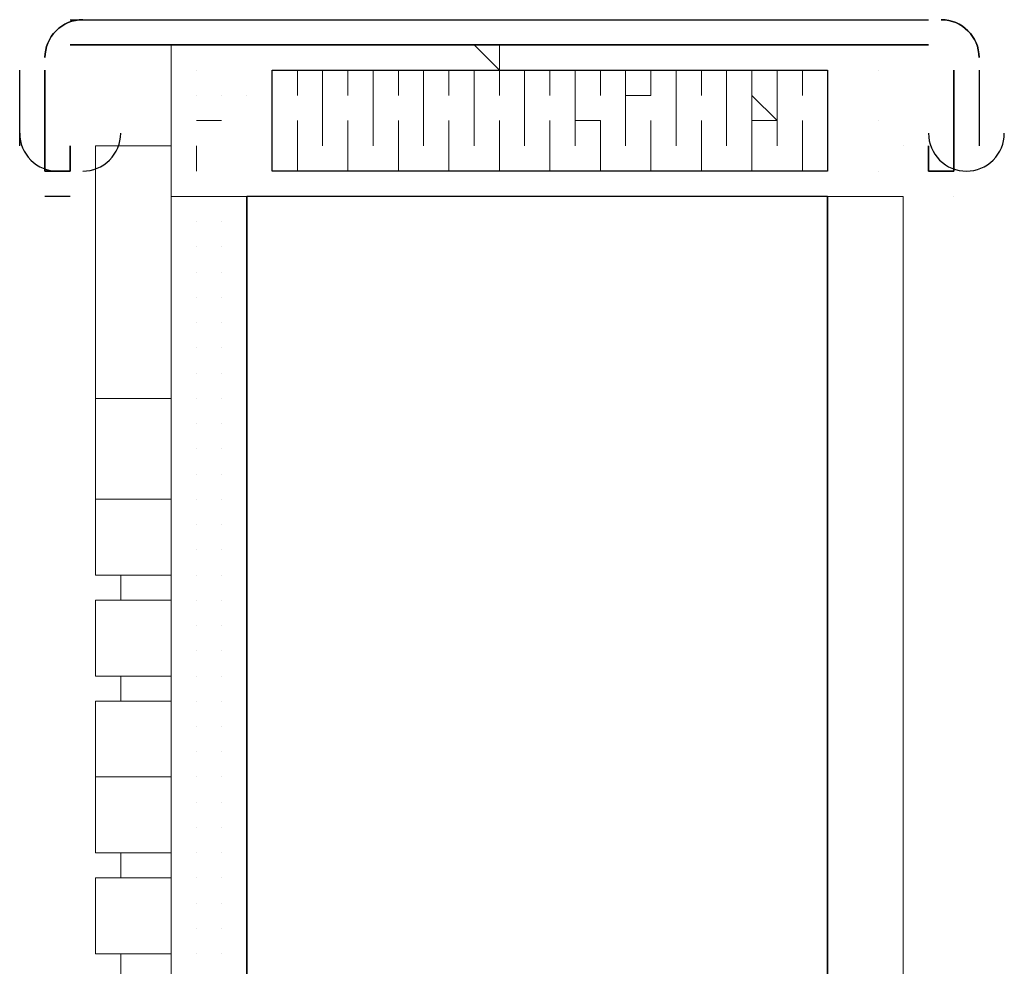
# Model space of a CAD drawing. Header units: metres. Extents: x 5.7 to 89.8, y 4 to 63.5.
# Tile 73 of 256: x 10.983 to 11.358, y 51.721 to 52.082. Entities that reach past the tile are written whole.
import ezdxf

# ---------------------------------------------------------------- set-up
doc = ezdxf.new("R2010")
doc.units = ezdxf.units.M
doc.header["$MEASUREMENT"] = 0
for name, color, linetype in [('PDF17_hatch-borshi', 7, 'Continuous'), ('PDF17_hatch-plan', 7, 'Continuous'), ('PDF17_kaff', 7, 'Continuous'), ('PDF17_wall', 7, 'Continuous')]:
    doc.layers.add(name, color=color, linetype=linetype)

msp = doc.modelspace()

# ---------------------------------------------------------------- linework, layer by layer
at = {"layer": 'PDF17_hatch-borshi', "lineweight": 18}
for points in [[(11.0694592, 52.01490080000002), (11.0694592, 52.01490080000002)], [(11.0405656, 52.00526960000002), (11.0405656, 52.00526960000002)], [(11.05019680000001, 52.00526960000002), (11.05019680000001, 52.00526960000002)], [(11.05019680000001, 52.00526960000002), (11.05019680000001, 52.00526960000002)], [(11.05019680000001, 52.00526960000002), (11.05019680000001, 52.00526960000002)], [(11.059828, 52.00526960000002), (11.059828, 52.00526960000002)], [(11.059828, 52.00526960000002), (11.059828, 52.00526960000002)], [(11.059828, 52.00526960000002), (11.059828, 52.00526960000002)], [(11.0694592, 52.00526960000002), (11.0694592, 52.00526960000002)], [(11.0694592, 52.00526960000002), (11.0694592, 52.00526960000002)], [(11.0694592, 52.00526960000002), (11.0694592, 52.00526960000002)], [(11.0405656, 51.99563840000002), (11.0405656, 51.99563840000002)], [(11.0405656, 51.99563840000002), (11.0405656, 51.99563840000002)], [(11.0405656, 51.99563840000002), (11.0405656, 51.99563840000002)], [(11.05019680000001, 51.99563840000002), (11.05019680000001, 51.99563840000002)], [(11.05019680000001, 51.99563840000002), (11.05019680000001, 51.99563840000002)], [(11.05019680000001, 51.99563840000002), (11.05019680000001, 51.99563840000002)], [(11.05019680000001, 51.99563840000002), (11.05019680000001, 51.99563840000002)], [(11.059828, 51.99563840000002), (11.059828, 51.99563840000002)], [(11.059828, 51.99563840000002), (11.059828, 51.99563840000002)], [(11.059828, 51.99563840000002), (11.059828, 51.99563840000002)], [(11.0694592, 51.99563840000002), (11.0694592, 51.99563840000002)], [(11.0694592, 51.99563840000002), (11.0694592, 51.99563840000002)], [(11.0694592, 51.99563840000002), (11.0694592, 51.99563840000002)], [(11.0694592, 51.99563840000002), (11.0694592, 51.99563840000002)], [(11.0405656, 51.98600720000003), (11.0405656, 51.98600720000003)], [(11.05019680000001, 51.98600720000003), (11.05019680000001, 51.98600720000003)], [(11.05019680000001, 51.98600720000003), (11.05019680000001, 51.98600720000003)], [(11.05019680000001, 51.98600720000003), (11.05019680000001, 51.98600720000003)], [(11.05019680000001, 51.98600720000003), (11.05019680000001, 51.98600720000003)], [(11.059828, 51.98600720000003), (11.059828, 51.98600720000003)], [(11.059828, 51.98600720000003), (11.059828, 51.98600720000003)], [(11.059828, 51.98600720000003), (11.059828, 51.98600720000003)], [(11.059828, 51.98600720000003), (11.059828, 51.98600720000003)], [(11.0694592, 51.98600720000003), (11.0694592, 51.98600720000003)], [(11.0694592, 51.98600720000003), (11.0694592, 51.98600720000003)], [(11.0694592, 51.98600720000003), (11.0694592, 51.98600720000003)], [(11.0694592, 51.98600720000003), (11.0694592, 51.98600720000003)], [(11.0405656, 51.97637600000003), (11.0405656, 51.97637600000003)], [(11.0405656, 51.97637600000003), (11.0405656, 51.97637600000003)], [(11.05019680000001, 51.97637600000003), (11.05019680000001, 51.97637600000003)], [(11.05019680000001, 51.97637600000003), (11.05019680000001, 51.97637600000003)], [(11.05019680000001, 51.97637600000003), (11.05019680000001, 51.97637600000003)], [(11.05019680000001, 51.97637600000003), (11.05019680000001, 51.97637600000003)], [(11.059828, 51.97637600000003), (11.059828, 51.97637600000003)], [(11.059828, 51.97637600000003), (11.059828, 51.97637600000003)], [(11.059828, 51.97637600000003), (11.059828, 51.97637600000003)], [(11.0694592, 51.97637600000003), (11.0694592, 51.97637600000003)], [(11.0694592, 51.97637600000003), (11.0694592, 51.97637600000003)], [(11.0694592, 51.97637600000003), (11.0694592, 51.97637600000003)], [(11.05019680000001, 51.96674480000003), (11.05019680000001, 51.96674480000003)], [(11.05019680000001, 51.96674480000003), (11.05019680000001, 51.96674480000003)], [(11.05019680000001, 51.96674480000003), (11.05019680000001, 51.96674480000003)], [(11.05019680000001, 51.96674480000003), (11.05019680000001, 51.96674480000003)], [(11.05019680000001, 51.96674480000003), (11.05019680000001, 51.96674480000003)], [(11.059828, 51.96674480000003), (11.059828, 51.96674480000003)], [(11.059828, 51.96674480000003), (11.059828, 51.96674480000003)], [(11.059828, 51.96674480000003), (11.059828, 51.96674480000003)], [(11.059828, 51.96674480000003), (11.059828, 51.96674480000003)], [(11.0694592, 51.96674480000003), (11.0694592, 51.96674480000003)], [(11.0694592, 51.96674480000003), (11.0694592, 51.96674480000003)], [(11.0694592, 51.96674480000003), (11.0694592, 51.96674480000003)], [(11.0694592, 51.96674480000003), (11.0694592, 51.96674480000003)], [(11.05019680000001, 51.95711360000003), (11.05019680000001, 51.95711360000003)], [(11.05019680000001, 51.95711360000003), (11.05019680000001, 51.95711360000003)], [(11.05019680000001, 51.95711360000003), (11.05019680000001, 51.95711360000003)], [(11.059828, 51.95711360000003), (11.059828, 51.95711360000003)], [(11.059828, 51.95711360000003), (11.059828, 51.95711360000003)], [(11.059828, 51.95711360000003), (11.059828, 51.95711360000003)], [(11.059828, 51.95711360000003), (11.059828, 51.95711360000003)], [(11.0694592, 51.95711360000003), (11.0694592, 51.95711360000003)], [(11.0694592, 51.95711360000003), (11.0694592, 51.95711360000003)], [(11.0694592, 51.95711360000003), (11.0694592, 51.95711360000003)], [(11.0694592, 51.95711360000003), (11.0694592, 51.95711360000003)], [(11.05019680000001, 51.94748240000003), (11.05019680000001, 51.94748240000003)], [(11.05019680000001, 51.94748240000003), (11.05019680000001, 51.94748240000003)], [(11.05019680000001, 51.94748240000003), (11.05019680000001, 51.94748240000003)], [(11.05019680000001, 51.94748240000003), (11.05019680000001, 51.94748240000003)], [(11.05019680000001, 51.94748240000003), (11.05019680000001, 51.94748240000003)], [(11.059828, 51.94748240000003), (11.059828, 51.94748240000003)], [(11.059828, 51.94748240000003), (11.059828, 51.94748240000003)], [(11.0694592, 51.94748240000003), (11.0694592, 51.94748240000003)], [(11.0694592, 51.94748240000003), (11.0694592, 51.94748240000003)], [(11.0694592, 51.94748240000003), (11.0694592, 51.94748240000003)], [(11.05019680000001, 51.93785120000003), (11.05019680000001, 51.93785120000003)], [(11.05019680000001, 51.93785120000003), (11.05019680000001, 51.93785120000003)], [(11.05019680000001, 51.93785120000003), (11.05019680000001, 51.93785120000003)], [(11.05019680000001, 51.93785120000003), (11.05019680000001, 51.93785120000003)], [(11.05019680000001, 51.93785120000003), (11.05019680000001, 51.93785120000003)], [(11.059828, 51.93785120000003), (11.059828, 51.93785120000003)], [(11.059828, 51.93785120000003), (11.059828, 51.93785120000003)], [(11.059828, 51.93785120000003), (11.059828, 51.93785120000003)], [(11.0694592, 51.93785120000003), (11.0694592, 51.93785120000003)], [(11.0694592, 51.93785120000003), (11.0694592, 51.93785120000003)], [(11.0694592, 51.93785120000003), (11.0694592, 51.93785120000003)], [(11.0694592, 51.93785120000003), (11.0694592, 51.93785120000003)], [(11.05019680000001, 51.92822000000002), (11.05019680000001, 51.92822000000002)], [(11.05019680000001, 51.92822000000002), (11.05019680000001, 51.92822000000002)], [(11.05019680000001, 51.92822000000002), (11.05019680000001, 51.92822000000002)], [(11.05019680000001, 51.92822000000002), (11.05019680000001, 51.92822000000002)], [(11.05019680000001, 51.92822000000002), (11.05019680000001, 51.92822000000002)], [(11.059828, 51.92822000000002), (11.059828, 51.92822000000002)], [(11.059828, 51.92822000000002), (11.059828, 51.92822000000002)], [(11.059828, 51.92822000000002), (11.059828, 51.92822000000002)], [(11.059828, 51.92822000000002), (11.059828, 51.92822000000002)], [(11.0694592, 51.92822000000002), (11.0694592, 51.92822000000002)], [(11.0694592, 51.92822000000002), (11.0694592, 51.92822000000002)], [(11.0694592, 51.92822000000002), (11.0694592, 51.92822000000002)], [(11.0694592, 51.92822000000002), (11.0694592, 51.92822000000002)], [(11.05019680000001, 51.91858880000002), (11.05019680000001, 51.91858880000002)], [(11.05019680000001, 51.91858880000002), (11.05019680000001, 51.91858880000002)], [(11.05019680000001, 51.91858880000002), (11.05019680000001, 51.91858880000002)], [(11.05019680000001, 51.91858880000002), (11.05019680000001, 51.91858880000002)], [(11.059828, 51.91858880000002), (11.059828, 51.91858880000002)], [(11.059828, 51.91858880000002), (11.059828, 51.91858880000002)], [(11.0694592, 51.91858880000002), (11.0694592, 51.91858880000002)], [(11.0694592, 51.91858880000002), (11.0694592, 51.91858880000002)], [(11.0694592, 51.91858880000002), (11.0694592, 51.91858880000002)], [(11.0694592, 51.91858880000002), (11.0694592, 51.91858880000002)], [(11.05019680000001, 51.90895760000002), (11.05019680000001, 51.90895760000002)], [(11.05019680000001, 51.90895760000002), (11.05019680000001, 51.90895760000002)], [(11.05019680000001, 51.90895760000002), (11.05019680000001, 51.90895760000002)], [(11.05019680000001, 51.90895760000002), (11.05019680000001, 51.90895760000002)], [(11.059828, 51.90895760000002), (11.059828, 51.90895760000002)], [(11.059828, 51.90895760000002), (11.059828, 51.90895760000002)], [(11.059828, 51.90895760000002), (11.059828, 51.90895760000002)], [(11.059828, 51.90895760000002), (11.059828, 51.90895760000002)], [(11.059828, 51.90895760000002), (11.059828, 51.90895760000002)], [(11.0694592, 51.90895760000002), (11.0694592, 51.90895760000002)], [(11.0405656, 51.89932640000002), (11.0405656, 51.89932640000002)], [(11.05019680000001, 51.89932640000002), (11.05019680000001, 51.89932640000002)], [(11.05019680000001, 51.89932640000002), (11.05019680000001, 51.89932640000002)], [(11.05019680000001, 51.89932640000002), (11.05019680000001, 51.89932640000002)], [(11.05019680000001, 51.89932640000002), (11.05019680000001, 51.89932640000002)], [(11.059828, 51.89932640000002), (11.059828, 51.89932640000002)], [(11.059828, 51.89932640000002), (11.059828, 51.89932640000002)], [(11.059828, 51.89932640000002), (11.059828, 51.89932640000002)], [(11.059828, 51.89932640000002), (11.059828, 51.89932640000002)], [(11.0694592, 51.89932640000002), (11.0694592, 51.89932640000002)], [(11.0694592, 51.89932640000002), (11.0694592, 51.89932640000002)], [(11.0694592, 51.89932640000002), (11.0694592, 51.89932640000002)], [(11.0694592, 51.89932640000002), (11.0694592, 51.89932640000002)], [(11.0405656, 51.88969520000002), (11.0405656, 51.88969520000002)], [(11.05019680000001, 51.88969520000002), (11.05019680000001, 51.88969520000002)], [(11.05019680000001, 51.88969520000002), (11.05019680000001, 51.88969520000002)], [(11.05019680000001, 51.88969520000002), (11.05019680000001, 51.88969520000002)], [(11.059828, 51.88969520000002), (11.059828, 51.88969520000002)], [(11.059828, 51.88969520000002), (11.059828, 51.88969520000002)], [(11.059828, 51.88969520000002), (11.059828, 51.88969520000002)], [(11.059828, 51.88969520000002), (11.059828, 51.88969520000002)], [(11.0694592, 51.88969520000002), (11.0694592, 51.88969520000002)], [(11.05019680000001, 51.88006400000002), (11.05019680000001, 51.88006400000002)], [(11.05019680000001, 51.88006400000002), (11.05019680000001, 51.88006400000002)], [(11.05019680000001, 51.88006400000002), (11.05019680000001, 51.88006400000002)], [(11.05019680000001, 51.88006400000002), (11.05019680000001, 51.88006400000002)], [(11.059828, 51.88006400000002), (11.059828, 51.88006400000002)], [(11.059828, 51.88006400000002), (11.059828, 51.88006400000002)], [(11.059828, 51.88006400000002), (11.059828, 51.88006400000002)], [(11.059828, 51.88006400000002), (11.059828, 51.88006400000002)], [(11.0694592, 51.88006400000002), (11.0694592, 51.88006400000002)], [(11.0694592, 51.88006400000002), (11.0694592, 51.88006400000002)], [(11.0694592, 51.88006400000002), (11.0694592, 51.88006400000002)], [(11.0694592, 51.88006400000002), (11.0694592, 51.88006400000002)], [(11.05019680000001, 51.87043280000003), (11.05019680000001, 51.87043280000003)], [(11.05019680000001, 51.87043280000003), (11.05019680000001, 51.87043280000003)], [(11.05019680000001, 51.87043280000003), (11.05019680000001, 51.87043280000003)], [(11.059828, 51.87043280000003), (11.059828, 51.87043280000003)], [(11.059828, 51.87043280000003), (11.059828, 51.87043280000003)], [(11.059828, 51.87043280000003), (11.059828, 51.87043280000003)], [(11.059828, 51.87043280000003), (11.059828, 51.87043280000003)], [(11.059828, 51.87043280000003), (11.059828, 51.87043280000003)], [(11.0694592, 51.87043280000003), (11.0694592, 51.87043280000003)], [(11.0694592, 51.87043280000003), (11.0694592, 51.87043280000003)], [(11.05019680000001, 51.86080160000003), (11.05019680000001, 51.86080160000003)], [(11.05019680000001, 51.86080160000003), (11.05019680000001, 51.86080160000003)], [(11.05019680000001, 51.86080160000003), (11.05019680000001, 51.86080160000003)], [(11.05019680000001, 51.86080160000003), (11.05019680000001, 51.86080160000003)], [(11.05019680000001, 51.86080160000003), (11.05019680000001, 51.86080160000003)], [(11.059828, 51.86080160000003), (11.059828, 51.86080160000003)], [(11.059828, 51.86080160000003), (11.059828, 51.86080160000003)], [(11.059828, 51.86080160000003), (11.059828, 51.86080160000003)], [(11.059828, 51.86080160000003), (11.059828, 51.86080160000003)], [(11.059828, 51.86080160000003), (11.059828, 51.86080160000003)], [(11.0694592, 51.86080160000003), (11.0694592, 51.86080160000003)], [(11.0694592, 51.86080160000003), (11.0694592, 51.86080160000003)], [(11.0694592, 51.86080160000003), (11.0694592, 51.86080160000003)], [(11.0694592, 51.86080160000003), (11.0694592, 51.86080160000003)], [(11.0405656, 51.85117040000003), (11.0405656, 51.85117040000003)], [(11.05019680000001, 51.85117040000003), (11.05019680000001, 51.85117040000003)], [(11.05019680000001, 51.85117040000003), (11.05019680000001, 51.85117040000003)], [(11.05019680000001, 51.85117040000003), (11.05019680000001, 51.85117040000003)], [(11.059828, 51.85117040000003), (11.059828, 51.85117040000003)], [(11.059828, 51.85117040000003), (11.059828, 51.85117040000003)], [(11.059828, 51.85117040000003), (11.059828, 51.85117040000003)], [(11.059828, 51.85117040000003), (11.059828, 51.85117040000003)], [(11.0694592, 51.85117040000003), (11.0694592, 51.85117040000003)], [(11.0405656, 51.84153920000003), (11.0405656, 51.84153920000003)], [(11.05019680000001, 51.84153920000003), (11.05019680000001, 51.84153920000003)], [(11.05019680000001, 51.84153920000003), (11.05019680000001, 51.84153920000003)], [(11.05019680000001, 51.84153920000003), (11.05019680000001, 51.84153920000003)], [(11.05019680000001, 51.84153920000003), (11.05019680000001, 51.84153920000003)], [(11.059828, 51.84153920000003), (11.059828, 51.84153920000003)], [(11.059828, 51.84153920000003), (11.059828, 51.84153920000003)], [(11.059828, 51.84153920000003), (11.059828, 51.84153920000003)], [(11.059828, 51.84153920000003), (11.059828, 51.84153920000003)], [(11.059828, 51.84153920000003), (11.059828, 51.84153920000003)], [(11.0694592, 51.84153920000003), (11.0694592, 51.84153920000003)], [(11.0694592, 51.84153920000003), (11.0694592, 51.84153920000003)], [(11.0694592, 51.84153920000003), (11.0694592, 51.84153920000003)], [(11.05019680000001, 51.83190800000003), (11.05019680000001, 51.83190800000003)], [(11.05019680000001, 51.83190800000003), (11.05019680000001, 51.83190800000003)], [(11.05019680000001, 51.83190800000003), (11.05019680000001, 51.83190800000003)], [(11.05019680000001, 51.83190800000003), (11.05019680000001, 51.83190800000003)], [(11.059828, 51.83190800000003), (11.059828, 51.83190800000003)], [(11.059828, 51.83190800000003), (11.059828, 51.83190800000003)], [(11.059828, 51.83190800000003), (11.059828, 51.83190800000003)], [(11.059828, 51.83190800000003), (11.059828, 51.83190800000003)], [(11.0694592, 51.83190800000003), (11.0694592, 51.83190800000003)], [(11.0694592, 51.83190800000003), (11.0694592, 51.83190800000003)], [(11.0694592, 51.83190800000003), (11.0694592, 51.83190800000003)], [(11.0694592, 51.83190800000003), (11.0694592, 51.83190800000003)], [(11.05019680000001, 51.82227680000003), (11.05019680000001, 51.82227680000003)], [(11.059828, 51.82227680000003), (11.059828, 51.82227680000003)], [(11.059828, 51.82227680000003), (11.059828, 51.82227680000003)], [(11.0694592, 51.82227680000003), (11.0694592, 51.82227680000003)], [(11.0694592, 51.82227680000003), (11.0694592, 51.82227680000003)], [(11.0694592, 51.82227680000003), (11.0694592, 51.82227680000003)], [(11.0405656, 51.81264560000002), (11.0405656, 51.81264560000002)], [(11.05019680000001, 51.81264560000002), (11.05019680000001, 51.81264560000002)], [(11.05019680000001, 51.81264560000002), (11.05019680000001, 51.81264560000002)], [(11.05019680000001, 51.81264560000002), (11.05019680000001, 51.81264560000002)], [(11.05019680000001, 51.81264560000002), (11.05019680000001, 51.81264560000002)], [(11.059828, 51.81264560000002), (11.059828, 51.81264560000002)], [(11.059828, 51.81264560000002), (11.059828, 51.81264560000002)], [(11.059828, 51.81264560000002), (11.059828, 51.81264560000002)], [(11.059828, 51.81264560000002), (11.059828, 51.81264560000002)], [(11.0694592, 51.81264560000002), (11.0694592, 51.81264560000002)], [(11.0694592, 51.81264560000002), (11.0694592, 51.81264560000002)], [(11.0694592, 51.81264560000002), (11.0694592, 51.81264560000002)], [(11.0694592, 51.81264560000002), (11.0694592, 51.81264560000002)], [(11.0405656, 51.80301440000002), (11.0405656, 51.80301440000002)], [(11.05019680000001, 51.80301440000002), (11.05019680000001, 51.80301440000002)], [(11.05019680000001, 51.80301440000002), (11.05019680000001, 51.80301440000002)], [(11.05019680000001, 51.80301440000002), (11.05019680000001, 51.80301440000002)], [(11.059828, 51.80301440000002), (11.059828, 51.80301440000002)], [(11.059828, 51.80301440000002), (11.059828, 51.80301440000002)], [(11.059828, 51.80301440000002), (11.059828, 51.80301440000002)], [(11.059828, 51.80301440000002), (11.059828, 51.80301440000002)], [(11.0694592, 51.80301440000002), (11.0694592, 51.80301440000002)], [(11.0694592, 51.80301440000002), (11.0694592, 51.80301440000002)], [(11.0694592, 51.80301440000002), (11.0694592, 51.80301440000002)], [(11.0694592, 51.80301440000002), (11.0694592, 51.80301440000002)], [(11.0405656, 51.79338320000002), (11.0405656, 51.79338320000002)], [(11.05019680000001, 51.79338320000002), (11.05019680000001, 51.79338320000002)], [(11.05019680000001, 51.79338320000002), (11.05019680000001, 51.79338320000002)], [(11.05019680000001, 51.79338320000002), (11.05019680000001, 51.79338320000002)], [(11.059828, 51.79338320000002), (11.059828, 51.79338320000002)], [(11.059828, 51.79338320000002), (11.059828, 51.79338320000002)], [(11.059828, 51.79338320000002), (11.059828, 51.79338320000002)], [(11.0694592, 51.79338320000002), (11.0694592, 51.79338320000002)], [(11.0694592, 51.79338320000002), (11.0694592, 51.79338320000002)], [(11.0694592, 51.79338320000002), (11.0694592, 51.79338320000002)], [(11.0694592, 51.79338320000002), (11.0694592, 51.79338320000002)], [(11.0694592, 51.79338320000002), (11.0694592, 51.79338320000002)], [(11.0405656, 51.78375200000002), (11.0405656, 51.78375200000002)], [(11.05019680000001, 51.78375200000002), (11.05019680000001, 51.78375200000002)], [(11.05019680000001, 51.78375200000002), (11.05019680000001, 51.78375200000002)], [(11.05019680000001, 51.78375200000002), (11.05019680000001, 51.78375200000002)], [(11.059828, 51.78375200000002), (11.059828, 51.78375200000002)], [(11.059828, 51.78375200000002), (11.059828, 51.78375200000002)], [(11.059828, 51.78375200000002), (11.059828, 51.78375200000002)], [(11.059828, 51.78375200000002), (11.059828, 51.78375200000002)], [(11.0694592, 51.78375200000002), (11.0694592, 51.78375200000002)], [(11.0694592, 51.78375200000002), (11.0694592, 51.78375200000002)], [(11.0694592, 51.78375200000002), (11.0694592, 51.78375200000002)], [(11.0694592, 51.78375200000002), (11.0694592, 51.78375200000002)], [(11.05019680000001, 51.77412080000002), (11.05019680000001, 51.77412080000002)], [(11.05019680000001, 51.77412080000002), (11.05019680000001, 51.77412080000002)], [(11.05019680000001, 51.77412080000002), (11.05019680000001, 51.77412080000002)], [(11.05019680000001, 51.77412080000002), (11.05019680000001, 51.77412080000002)], [(11.059828, 51.77412080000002), (11.059828, 51.77412080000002)], [(11.059828, 51.77412080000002), (11.059828, 51.77412080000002)], [(11.059828, 51.77412080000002), (11.059828, 51.77412080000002)], [(11.0694592, 51.77412080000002), (11.0694592, 51.77412080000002)], [(11.0694592, 51.77412080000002), (11.0694592, 51.77412080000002)], [(11.0694592, 51.77412080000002), (11.0694592, 51.77412080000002)], [(11.0694592, 51.77412080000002), (11.0694592, 51.77412080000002)], [(11.0694592, 51.77412080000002), (11.0694592, 51.77412080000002)], [(11.0405656, 51.76448960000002), (11.0405656, 51.76448960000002)], [(11.05019680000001, 51.76448960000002), (11.05019680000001, 51.76448960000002)], [(11.05019680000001, 51.76448960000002), (11.05019680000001, 51.76448960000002)], [(11.059828, 51.76448960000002), (11.059828, 51.76448960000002)], [(11.059828, 51.76448960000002), (11.059828, 51.76448960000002)], [(11.059828, 51.76448960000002), (11.059828, 51.76448960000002)], [(11.0694592, 51.76448960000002), (11.0694592, 51.76448960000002)], [(11.0694592, 51.76448960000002), (11.0694592, 51.76448960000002)], [(11.0694592, 51.76448960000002), (11.0694592, 51.76448960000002)], [(11.0694592, 51.76448960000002), (11.0694592, 51.76448960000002)], [(11.05019680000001, 51.75485840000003), (11.05019680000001, 51.75485840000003)], [(11.05019680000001, 51.75485840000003), (11.05019680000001, 51.75485840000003)], [(11.05019680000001, 51.75485840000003), (11.05019680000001, 51.75485840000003)], [(11.05019680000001, 51.75485840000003), (11.05019680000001, 51.75485840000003)], [(11.059828, 51.75485840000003), (11.059828, 51.75485840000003)], [(11.059828, 51.75485840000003), (11.059828, 51.75485840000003)], [(11.059828, 51.75485840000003), (11.059828, 51.75485840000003)], [(11.059828, 51.75485840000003), (11.059828, 51.75485840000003)], [(11.0694592, 51.75485840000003), (11.0694592, 51.75485840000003)], [(11.0694592, 51.75485840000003), (11.0694592, 51.75485840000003)], [(11.0694592, 51.75485840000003), (11.0694592, 51.75485840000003)], [(11.0405656, 51.74522720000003), (11.0405656, 51.74522720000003)], [(11.0405656, 51.74522720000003), (11.0405656, 51.74522720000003)], [(11.05019680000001, 51.74522720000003), (11.05019680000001, 51.74522720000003)], [(11.05019680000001, 51.74522720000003), (11.05019680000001, 51.74522720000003)], [(11.05019680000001, 51.74522720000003), (11.05019680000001, 51.74522720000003)], [(11.05019680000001, 51.74522720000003), (11.05019680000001, 51.74522720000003)], [(11.059828, 51.74522720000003), (11.059828, 51.74522720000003)], [(11.059828, 51.74522720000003), (11.059828, 51.74522720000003)], [(11.059828, 51.74522720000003), (11.059828, 51.74522720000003)], [(11.0694592, 51.74522720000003), (11.0694592, 51.74522720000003)], [(11.0694592, 51.74522720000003), (11.0694592, 51.74522720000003)], [(11.0694592, 51.74522720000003), (11.0694592, 51.74522720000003)], [(11.0694592, 51.74522720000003), (11.0694592, 51.74522720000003)], [(11.05019680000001, 51.73559600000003), (11.05019680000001, 51.73559600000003)], [(11.05019680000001, 51.73559600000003), (11.05019680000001, 51.73559600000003)], [(11.05019680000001, 51.73559600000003), (11.05019680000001, 51.73559600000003)], [(11.05019680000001, 51.73559600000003), (11.05019680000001, 51.73559600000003)], [(11.05019680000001, 51.73559600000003), (11.05019680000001, 51.73559600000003)], [(11.059828, 51.73559600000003), (11.059828, 51.73559600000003)], [(11.059828, 51.73559600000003), (11.059828, 51.73559600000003)], [(11.059828, 51.73559600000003), (11.059828, 51.73559600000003)], [(11.0694592, 51.73559600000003), (11.0694592, 51.73559600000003)], [(11.0694592, 51.73559600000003), (11.0694592, 51.73559600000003)], [(11.0694592, 51.73559600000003), (11.0694592, 51.73559600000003)], [(11.0694592, 51.73559600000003), (11.0694592, 51.73559600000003)], [(11.0405656, 51.72596480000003), (11.0405656, 51.72596480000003)], [(11.05019680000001, 51.72596480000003), (11.05019680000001, 51.72596480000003)], [(11.05019680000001, 51.72596480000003), (11.05019680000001, 51.72596480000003)], [(11.05019680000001, 51.72596480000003), (11.05019680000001, 51.72596480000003)], [(11.05019680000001, 51.72596480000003), (11.05019680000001, 51.72596480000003)], [(11.05019680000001, 51.72596480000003), (11.05019680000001, 51.72596480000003)], [(11.059828, 51.72596480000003), (11.059828, 51.72596480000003)], [(11.059828, 51.72596480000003), (11.059828, 51.72596480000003)], [(11.059828, 51.72596480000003), (11.059828, 51.72596480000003)], [(11.059828, 51.72596480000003), (11.059828, 51.72596480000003)], [(11.0694592, 51.72596480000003), (11.0694592, 51.72596480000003)], [(11.0694592, 51.72596480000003), (11.0694592, 51.72596480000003)], [(11.0694592, 51.72596480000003), (11.0694592, 51.72596480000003)]]:
    msp.add_lwpolyline(points, dxfattribs=at)
at = {"layer": 'PDF17_hatch-plan', "lineweight": 18}
for points in [[(11.05019680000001, 52.07268800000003), (11.05019680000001, 52.07268800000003)], [(11.0694592, 52.07268800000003), (11.0694592, 52.07268800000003)], [(11.0694592, 52.07268800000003), (11.0694592, 52.07268800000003)], [(11.0887216, 52.07268800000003), (11.0887216, 52.07268800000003)], [(11.1850336, 52.07268800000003), (11.1850336, 52.07268800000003)], [(11.204296, 52.07268800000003), (11.204296, 52.07268800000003)], [(11.2139272, 52.07268800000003), (11.2139272, 52.07268800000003)], [(11.300608, 52.07268800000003), (11.300608, 52.07268800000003)], [(10.99240960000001, 52.06305680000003), (10.99240960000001, 52.06305680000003)], [(11.05019680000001, 52.06305680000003), (11.05019680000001, 52.06305680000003)], [(11.07909040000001, 52.03416320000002), (11.07909040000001, 52.06305680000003)], [(11.07909040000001, 52.06305680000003), (11.07909040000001, 52.06305680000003)], [(11.07909040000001, 52.06305680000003), (11.07909040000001, 52.06305680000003)], [(11.0983528, 52.03416320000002), (11.0983528, 52.06305680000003)], [(11.1176152, 52.03416320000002), (11.1176152, 52.06305680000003)], [(11.13687760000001, 52.03416320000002), (11.13687760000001, 52.06305680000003)], [(11.1465088, 52.06305680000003), (11.1465088, 52.06305680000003)], [(11.1465088, 52.06305680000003), (11.1465088, 52.06305680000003)], [(11.15614, 52.03416320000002), (11.15614, 52.06305680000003)], [(11.1754024, 52.03416320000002), (11.1754024, 52.06305680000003)], [(11.1850336, 52.06305680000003), (11.1850336, 52.06305680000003)], [(11.19466480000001, 52.03416320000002), (11.19466480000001, 52.06305680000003)], [(11.2139272, 52.03416320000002), (11.2139272, 52.06305680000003)], [(11.2331896, 52.03416320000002), (11.2331896, 52.06305680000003)], [(11.2331896, 52.06305680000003), (11.2331896, 52.06305680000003)], [(11.25245200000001, 52.03416320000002), (11.25245200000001, 52.06305680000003)], [(11.25245200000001, 52.06305680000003), (11.25245200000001, 52.06305680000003)], [(11.25245200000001, 52.06305680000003), (11.25245200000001, 52.06305680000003)], [(11.25245200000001, 52.06305680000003), (11.25245200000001, 52.06305680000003)], [(11.2717144, 52.03416320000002), (11.2717144, 52.06305680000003)], [(11.2717144, 52.06305680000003), (11.2717144, 52.06305680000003)], [(11.28134560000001, 52.06305680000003), (11.28134560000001, 52.06305680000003)], [(11.2909768, 52.06305680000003), (11.2909768, 52.06305680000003)], [(11.31023920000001, 52.06305680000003), (11.31023920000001, 52.06305680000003)], [(10.99240960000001, 52.05342560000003), (10.99240960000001, 52.05342560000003)], [(10.99240960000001, 52.05342560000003), (10.99240960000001, 52.05342560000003)], [(11.05019680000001, 52.05342560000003), (11.05019680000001, 52.05342560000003)], [(11.059828, 52.05342560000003), (11.059828, 52.05342560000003)], [(11.0694592, 52.05342560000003), (11.0694592, 52.05342560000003)], [(11.19466480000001, 52.05342560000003), (11.19466480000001, 52.05342560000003)], [(11.2139272, 52.05342560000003), (11.2139272, 52.05342560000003)], [(11.2139272, 52.05342560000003), (11.2139272, 52.05342560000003)], [(11.22355840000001, 52.05342560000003), (11.22355840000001, 52.05342560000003)], [(11.25245200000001, 52.05342560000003), (11.25245200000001, 52.05342560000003)], [(11.25245200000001, 52.05342560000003), (11.25245200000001, 52.05342560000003)], [(11.2620832, 52.05342560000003), (11.2620832, 52.05342560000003)], [(11.2909768, 52.05342560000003), (11.2909768, 52.05342560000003)], [(11.059828, 52.04379440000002), (11.059828, 52.04379440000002)], [(11.1850336, 52.04379440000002), (11.1850336, 52.04379440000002)], [(11.1850336, 52.04379440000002), (11.1850336, 52.04379440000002)], [(11.204296, 52.04379440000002), (11.204296, 52.04379440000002)], [(11.204296, 52.04379440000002), (11.204296, 52.04379440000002)], [(11.2428208, 52.04379440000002), (11.2428208, 52.04379440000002)], [(11.25245200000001, 52.04379440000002), (11.25245200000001, 52.04379440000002)], [(11.2717144, 52.04379440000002), (11.2717144, 52.04379440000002)], [(11.31023920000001, 52.04379440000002), (11.31023920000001, 52.04379440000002)], [(11.31023920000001, 52.04379440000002), (11.31023920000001, 52.04379440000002)], [(11.31023920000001, 52.04379440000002), (11.31023920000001, 52.04379440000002)], [(11.31023920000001, 52.04379440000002), (11.31023920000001, 52.04379440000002)], [(11.31023920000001, 52.04379440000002), (11.31023920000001, 52.04379440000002)], [(11.31023920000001, 52.04379440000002), (11.31023920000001, 52.04379440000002)], [(11.2139272, 52.03416320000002), (11.2139272, 52.03416320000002)], [(11.2331896, 52.03416320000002), (11.2331896, 52.03416320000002)], [(11.25245200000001, 52.03416320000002), (11.25245200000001, 52.03416320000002)], [(11.25245200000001, 52.03416320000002), (11.25245200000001, 52.03416320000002)], [(11.2717144, 52.03416320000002), (11.2717144, 52.03416320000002)], [(11.28134560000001, 52.03416320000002), (11.28134560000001, 52.03416320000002)], [(11.2909768, 52.03416320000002), (11.2909768, 52.03416320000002)], [(10.99240960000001, 52.02453200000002), (11.0020408, 52.02453200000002)], [(11.0020408, 52.02453200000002), (11.0020408, 52.02453200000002)], [(11.05019680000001, 52.02453200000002), (11.05019680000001, 52.02453200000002)], [(11.05019680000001, 52.02453200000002), (11.05019680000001, 52.02453200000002)], [(11.05019680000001, 52.02453200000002), (11.05019680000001, 52.02453200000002)], [(11.05019680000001, 52.02453200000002), (11.05019680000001, 52.02453200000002)], [(11.0887216, 52.02453200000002), (11.0887216, 52.02453200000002)], [(11.13687760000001, 52.02453200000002), (11.13687760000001, 52.02453200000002)], [(11.1465088, 52.02453200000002), (11.1465088, 52.02453200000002)], [(11.1465088, 52.02453200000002), (11.1465088, 52.02453200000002)], [(11.1465088, 52.02453200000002), (11.1465088, 52.02453200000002)], [(11.16577120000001, 52.02453200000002), (11.16577120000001, 52.02453200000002)], [(11.1850336, 52.02453200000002), (11.1850336, 52.02453200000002)], [(11.19466480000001, 52.02453200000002), (11.19466480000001, 52.02453200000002)], [(11.19466480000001, 52.02453200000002), (11.19466480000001, 52.02453200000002)], [(11.19466480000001, 52.02453200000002), (11.19466480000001, 52.02453200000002)], [(11.19466480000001, 52.02453200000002), (11.19466480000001, 52.02453200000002)], [(11.2139272, 52.02453200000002), (11.2139272, 52.02453200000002)], [(11.28134560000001, 52.02453200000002), (11.28134560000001, 52.02453200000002)], [(11.31023920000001, 52.02453200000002), (11.31023920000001, 52.02453200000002)], [(11.31023920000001, 52.02453200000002), (11.31023920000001, 52.02453200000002)], [(11.059828, 52.01490080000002), (11.059828, 52.01490080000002)], [(11.0694592, 52.01490080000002), (11.0694592, 52.01490080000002)], [(11.0887216, 52.01490080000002), (11.0887216, 52.01490080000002)], [(11.0887216, 52.01490080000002), (11.0887216, 52.01490080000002)], [(11.0887216, 52.01490080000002), (11.0887216, 52.01490080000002)], [(11.0887216, 52.01490080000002), (11.0887216, 52.01490080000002)], [(11.0983528, 52.01490080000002), (11.0983528, 52.01490080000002)], [(11.0983528, 52.01490080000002), (11.0983528, 52.01490080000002)], [(11.10798400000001, 52.01490080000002), (11.10798400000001, 52.01490080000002)], [(11.1176152, 52.01490080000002), (11.1176152, 52.01490080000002)], [(11.1272464, 52.01490080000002), (11.1272464, 52.01490080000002)], [(11.13687760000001, 52.01490080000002), (11.13687760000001, 52.01490080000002)], [(11.13687760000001, 52.01490080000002), (11.13687760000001, 52.01490080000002)], [(11.1465088, 52.01490080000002), (11.1465088, 52.01490080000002)], [(11.15614, 52.01490080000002), (11.15614, 52.01490080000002)], [(11.15614, 52.01490080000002), (11.15614, 52.01490080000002)], [(11.19466480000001, 52.01490080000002), (11.19466480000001, 52.01490080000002)], [(11.22355840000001, 52.01490080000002), (11.22355840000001, 52.01490080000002)], [(11.2428208, 52.01490080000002), (11.2428208, 52.01490080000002)], [(11.2428208, 52.01490080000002), (11.2428208, 52.01490080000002)], [(11.2428208, 52.01490080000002), (11.2428208, 52.01490080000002)], [(11.2620832, 52.01490080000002), (11.2620832, 52.01490080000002)], [(11.2620832, 52.01490080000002), (11.2620832, 52.01490080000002)], [(11.2620832, 52.01490080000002), (11.2620832, 52.01490080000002)], [(11.2620832, 52.01490080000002), (11.2620832, 52.01490080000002)], [(11.28134560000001, 52.01490080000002), (11.28134560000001, 52.01490080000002)], [(11.2909768, 52.01490080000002), (11.2909768, 52.01490080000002)], [(11.300608, 52.01490080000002), (11.300608, 52.01490080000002)], [(11.31023920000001, 52.01490080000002), (11.31023920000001, 52.01490080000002)]]:
    msp.add_lwpolyline(points, dxfattribs=at)
for points in [[(11.16577120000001, 52.07268800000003), (11.16577120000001, 52.06305680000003), (11.15614, 52.07268800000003)], [(11.0887216, 52.06305680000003), (11.0887216, 52.05342560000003)], [(11.10798400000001, 52.06305680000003), (11.10798400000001, 52.05342560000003)], [(11.1272464, 52.06305680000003), (11.1272464, 52.05342560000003)], [(11.1465088, 52.06305680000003), (11.1465088, 52.05342560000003)], [(11.16577120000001, 52.06305680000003), (11.16577120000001, 52.05342560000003)], [(11.1850336, 52.06305680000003), (11.1850336, 52.05342560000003)], [(11.204296, 52.06305680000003), (11.204296, 52.05342560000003)], [(11.22355840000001, 52.06305680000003), (11.22355840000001, 52.05342560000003)], [(11.2428208, 52.06305680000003), (11.2428208, 52.05342560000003)], [(11.2620832, 52.06305680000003), (11.2620832, 52.05342560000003)], [(11.28134560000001, 52.06305680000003), (11.28134560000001, 52.05342560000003)], [(11.22355840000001, 52.05342560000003), (11.2139272, 52.05342560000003)], [(11.2620832, 52.05342560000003), (11.2717144, 52.04379440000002), (11.2620832, 52.04379440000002)], [(11.059828, 52.04379440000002), (11.05019680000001, 52.04379440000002)], [(11.0887216, 52.04379440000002), (11.0887216, 52.02453200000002)], [(11.10798400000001, 52.04379440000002), (11.10798400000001, 52.02453200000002)], [(11.1272464, 52.04379440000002), (11.1272464, 52.02453200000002)], [(11.1465088, 52.04379440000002), (11.1465088, 52.02453200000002)], [(11.16577120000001, 52.04379440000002), (11.16577120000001, 52.02453200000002)], [(11.1850336, 52.04379440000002), (11.1850336, 52.02453200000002)], [(11.204296, 52.04379440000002), (11.19466480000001, 52.04379440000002)], [(11.204296, 52.04379440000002), (11.204296, 52.02453200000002)], [(11.22355840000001, 52.04379440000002), (11.22355840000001, 52.02453200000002)], [(11.2428208, 52.04379440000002), (11.2428208, 52.02453200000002)], [(11.2620832, 52.04379440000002), (11.2620832, 52.02453200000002)], [(11.28134560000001, 52.04379440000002), (11.28134560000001, 52.02453200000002)], [(11.2909768, 52.04379440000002), (11.2909768, 52.03416320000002)], [(11.05019680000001, 52.03416320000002), (11.05019680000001, 52.02453200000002)], [(11.2428208, 52.01490080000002), (11.2331896, 52.01490080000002)]]:
    msp.add_lwpolyline(points, close=True, dxfattribs=at)
at = {"layer": 'PDF17_kaff', "lineweight": 20}
for points in [[(11.0405656, 52.07268800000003), (11.0405656, 50.17534160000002), (11.0405656, 49.81898720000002), (11.011672, 49.81898720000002), (11.011672, 50.04050480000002), (11.0405656, 50.04050480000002), (11.011672, 50.04050480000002)], [(11.0405656, 52.03416320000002), (11.011672, 52.03416320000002), (11.011672, 51.96674480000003), (11.011672, 51.93785120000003), (11.011672, 51.89932640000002), (11.0405656, 51.89932640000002)], [(11.0405656, 52.01490080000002), (11.0694592, 52.01490080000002), (11.2909768, 52.01490080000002), (11.3198704, 52.01490080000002), (11.3198704, 51.58149680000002)], [(11.011672, 51.93785120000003), (11.0405656, 51.93785120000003), (11.011672, 51.93785120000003)], [(11.011672, 51.93785120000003), (11.0405656, 51.93785120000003), (11.011672, 51.93785120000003)], [(11.02130320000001, 51.93785120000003), (11.02130320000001, 51.93785120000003)], [(11.02130320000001, 51.93785120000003), (11.02130320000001, 51.93785120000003)], [(11.011672, 51.89932640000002), (11.011672, 51.87043280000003), (11.0405656, 51.87043280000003), (11.011672, 51.87043280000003)], [(11.011672, 51.89932640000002), (11.0405656, 51.89932640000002), (11.011672, 51.89932640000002)], [(11.02130320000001, 51.89932640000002), (11.02130320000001, 51.89932640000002)], [(11.02130320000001, 51.87043280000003), (11.02130320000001, 51.86080160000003)], [(11.0405656, 51.86080160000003), (11.011672, 51.86080160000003), (11.011672, 51.83190800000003), (11.0405656, 51.83190800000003), (11.011672, 51.83190800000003)], [(11.02130320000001, 51.83190800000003), (11.02130320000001, 51.82227680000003)], [(11.0405656, 51.82227680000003), (11.011672, 51.82227680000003), (11.011672, 51.79338320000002), (11.0405656, 51.79338320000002)], [(11.011672, 51.79338320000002), (11.011672, 51.76448960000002), (11.0405656, 51.76448960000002), (11.011672, 51.76448960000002)], [(11.011672, 51.79338320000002), (11.0405656, 51.79338320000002), (11.011672, 51.79338320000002)], [(11.02130320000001, 51.79338320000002), (11.02130320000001, 51.79338320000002)], [(11.02130320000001, 51.76448960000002), (11.02130320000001, 51.75485840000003)], [(11.011672, 51.72596480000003), (11.0405656, 51.72596480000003), (11.011672, 51.72596480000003), (11.011672, 51.75485840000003), (11.0405656, 51.75485840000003)]]:
    msp.add_lwpolyline(points, dxfattribs=at)
msp.add_lwpolyline([(11.02130320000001, 51.71633360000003), (11.02130320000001, 51.72596480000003)], close=True, dxfattribs=at)
at = {"layer": 'PDF17_wall', "lineweight": 25}
for points in [[(11.00685640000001, 52.08231920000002, 0.414215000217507), (10.99240960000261, 52.06787240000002, -0.414215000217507)], [(11.34876400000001, 52.06787374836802, 0.4141843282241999), (11.33431720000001, 52.08231920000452, -0.4141843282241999)]]:
    msp.add_lwpolyline(points, format="xyb", close=True, dxfattribs=at)
for points in [[(11.0020408, 52.08231920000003), (11.32950160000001, 52.08231920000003)], [(10.9827784, 52.03416320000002), (10.9827784, 52.06305680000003)], [(11.348764, 52.06305680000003), (11.348764, 52.03416320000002)], [(11.0020408, 52.03416320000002), (11.0020408, 52.03416320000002)], [(11.011672, 52.03416320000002), (11.011672, 52.03416320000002)], [(11.3198704, 52.03416320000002), (11.3198704, 52.03416320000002)], [(11.32950160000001, 52.03416320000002), (11.32950160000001, 52.03416320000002)], [(11.0020408, 52.01490080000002), (10.99240960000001, 52.01490080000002)], [(11.2909768, 52.01490080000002), (11.0694592, 52.01490080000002)], [(11.33913280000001, 52.01490080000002), (11.33913280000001, 52.01490080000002)]]:
    msp.add_lwpolyline(points, dxfattribs=at)
for points in [[(11.32950160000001, 52.07268800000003), (11.0020408, 52.07268800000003)], [(10.99240960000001, 52.06305680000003), (10.99240960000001, 52.02453200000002), (11.0020408, 52.02453200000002), (11.0020408, 52.03416320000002), (11.0020408, 52.02453200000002), (10.99240960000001, 52.02453200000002)], [(11.2909768, 52.06305680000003), (11.2909768, 52.02453200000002), (11.07909040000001, 52.02453200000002), (11.07909040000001, 52.06305680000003)], [(11.32950160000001, 52.03416320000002), (11.32950160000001, 52.02453200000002), (11.33913280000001, 52.02453200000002), (11.33913280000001, 52.06305680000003), (11.33913280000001, 52.02453200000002), (11.32950160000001, 52.02453200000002)]]:
    msp.add_lwpolyline(points, close=True, dxfattribs=at)
msp.add_lwpolyline([(11.3295016, 52.03897880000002, 0.4142150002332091), (11.3439484, 52.02453200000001, 0.4142150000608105), (11.35839520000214, 52.03897880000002)], format="xyb", dxfattribs=at)
at = {"layer": 'PDF17_wall', "lineweight": 30}
for points in [[(11.0694592, 51.47555360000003), (11.0694592, 52.01490080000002)], [(11.2909768, 51.47555360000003), (11.2909768, 52.01490080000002)]]:
    msp.add_lwpolyline(points, close=True, dxfattribs=at)
at = {"layer": 'PDF17_wall', "lineweight": 25}
for centre, radius, start, end in [((11.00685636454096, 52.06787243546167), 0.01444676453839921, 89.99985936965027, 180.0001406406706), ((11.33431715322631, 52.06787235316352), 0.01444684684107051, 0.005533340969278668, 89.99981449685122), ((10.99722516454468, 52.0389787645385), 0.01444676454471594, 179.9998593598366, 270.0001406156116), ((11.00685643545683, 52.03897876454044), 0.01444676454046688, 269.9998593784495, 0.0001406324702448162)]:
    msp.add_arc(centre, radius, start, end, dxfattribs=at)

doc.saveas('drawing.dxf')
